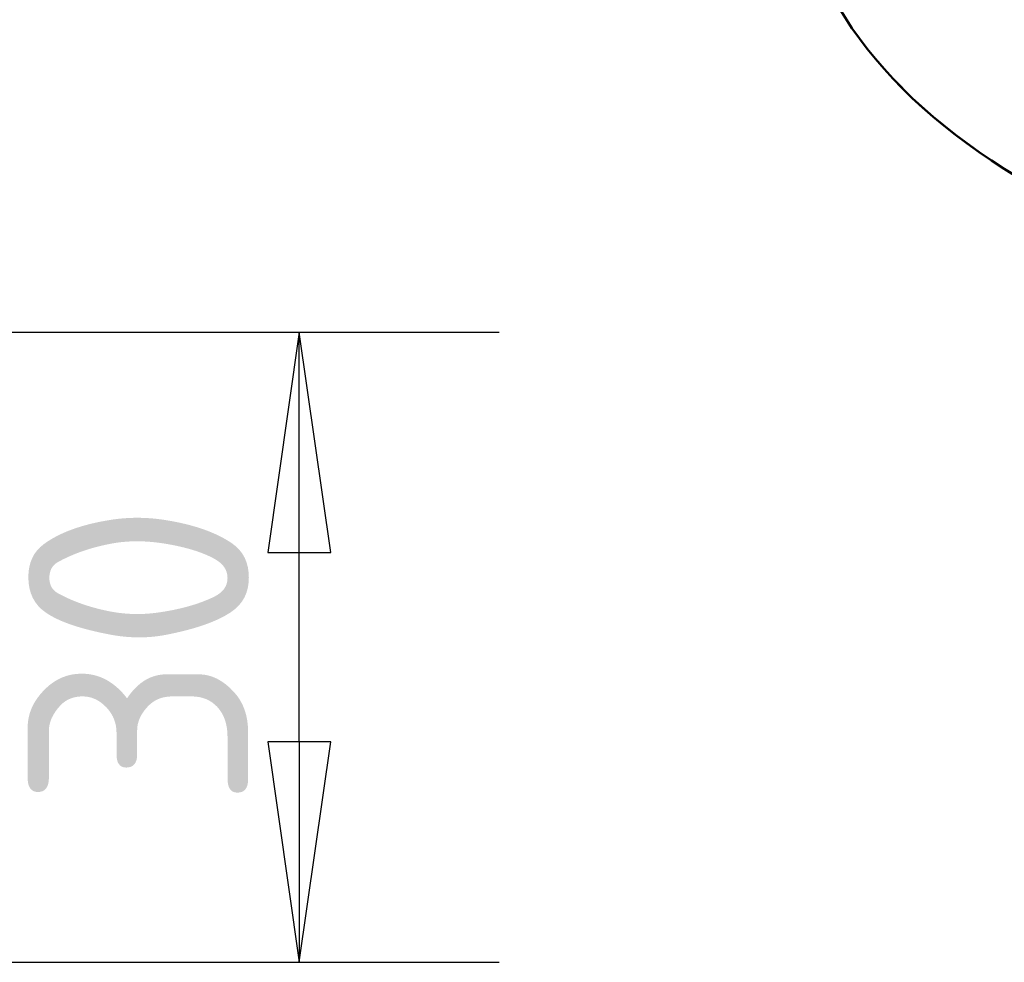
# Model space of a CAD drawing. Header units: millimetres. Extents: x 0 to 630, y 0 to 891.
# Tile 3 of 16: x 406 to 452, y 180 to 224. Entities that reach past the tile are written whole.
import ezdxf

# ---------------------------------------------------------------- set-up
doc = ezdxf.new("R2010")
doc.units = ezdxf.units.MM
doc.header["$LTSCALE"] = 3
doc.linetypes.add('LONG_DASH_DOTTED', pattern=[0.3001, 0.2362, -0.0295, 0.0049, -0.0295])
for name, color, linetype, lineweight in [('Bemaßungen(DIN)', 7, 'Continuous', 25), ('Sichtbare Kanten(DIN)', 7, 'Continuous', 50), ('Überlagerung [Formatvorlage Phantomlinien(DIN)]', 179, 'LONG_DASH_DOTTED', 50)]:
    doc.layers.add(name, color=color, linetype=linetype, lineweight=lineweight)
doc.styles.add('STANDARD-BSI~0', font='isocpeur.ttf')
doc.dimstyles.new('STANDARD-DIN', dxfattribs={"dimscale": 3, "dimtxt": 3.5, "dimasz": 3.5, "dimexe": 3.175, "dimexo": 0, "dimgap": 0.8, "dimtad": 1, "dimrnd": 1e-08, "dimtxsty": 'STANDARD-BSI~0', "dimblk": 'Filled-1', "dimcen": 0.09, "dimdle": 10, "dimclrd": 5, "dimclre": 5, "dimclrt": 250, "dimadec": 1, "dimazin": 2, "dimtfac": 0.714286, "dimtdec": 3, "dimtmove": 0, "dimatfit": 3, "dimfxl": 1, "dimtolj": 1, "dimlwd": 25, "dimlwe": 25, "dimarcsym": 0})

# ---------------------------------------------------------------- blocks, each defined once
blk = doc.blocks.new('Filled-1')
at = {"color": 0}
for p, q in [((0, 0), (-1, 0.1429)), ((-1, 0.1429), (-1, -0.1429)), ((-1, 0), (0, 0)), ((-1, -0.1429), (0, 0))]:
    blk.add_line(p, q, dxfattribs=at)
at = {"color": 0, "flags": 128}
blk.add_lwpolyline([(-1, -0.1429), (0, 0), (-1, 0.1429), (-1, -0.1429)], dxfattribs=at)
at = {"color": 0}
blk.add_solid([(-1, -0.1429), (0, 0), (-1, 0.1429), (-1, -0.1429)], dxfattribs=at)
blk = doc.blocks.new('*D19')
at = {"layer": 'Bemaßungen(DIN)', "color": 5, "linetype": 'Continuous', "lineweight": 25}
for p, q in [((325.067, 209.548), (428.431, 209.548)), ((418.906, 190.048), (418.906, 199.048)), ((325.067, 179.548), (428.431, 179.548))]:
    blk.add_line(p, q, dxfattribs=at)
at = {"layer": 'Defpoints', "color": 0, "linetype": 'Continuous'}
for p in [(325.067, 209.548), (418.906, 209.548), (325.067, 179.548)]:
    blk.add_point(p, dxfattribs=at)
at = {"layer": 'Bemaßungen(DIN)', "color": 5, "linetype": 'Continuous', "lineweight": 25, "xscale": 10.5, "yscale": 10.5, "zscale": 10.5}
for p, rotation in [((418.906, 209.548), 90), ((418.906, 179.548), 270)]:
    blk.add_blockref('Filled-1', p, dxfattribs=dict(at, rotation=rotation))
at = {"layer": 'Bemaßungen(DIN)', "color": 250, "linetype": 'Continuous', "lineweight": 25, "true_color": 0x3f3f3f, "insert": (406.006, 186.872), "char_height": 10.5, "attachment_point": 1, "rotation": 90, "style": 'STANDARD-BSI~0'}
blk.add_mtext('\\A1;30', dxfattribs=at)

msp = doc.modelspace()

# ---------------------------------------------------------------- linework, layer by layer
at = {"layer": 'Sichtbare Kanten(DIN)'}
msp.add_ellipse((480.682, 232.062), major_axis=(38.1, 0), ratio=0.575862, start_param=3.141593, end_param=6.283185, dxfattribs=at)
at = {"layer": 'Überlagerung [Formatvorlage Phantomlinien(DIN)]', "ltscale": 44.316589}
msp.add_ellipse((480.682, 232.062), major_axis=(38.1, 0), ratio=0.575862, start_param=3.141593, end_param=6.283185, dxfattribs=at)

# ---------------------------------------------------------------- dimensions: what is measured, and where the dimension line sits
at = {"layer": 'Bemaßungen(DIN)', "color": 5, "linetype": 'Continuous', "lineweight": 25, "true_color": 0x0000ff}
dim = msp.add_linear_dim(base=(418.906, 209.548), p1=(325.067, 179.548), p2=(325.067, 209.548), angle=270, dimstyle='STANDARD-DIN', override={"dimdec": 2, "dimtp": 0, "dimtm": 0, "dimtdec": 3, "dimatfit": 2}, dxfattribs=at)
dim.commit()
dim.dimension.update_dxf_attribs({"geometry": '*D19', "text_midpoint": (418.906, 193.172), "dimtype": 160})

doc.saveas('drawing.dxf')
